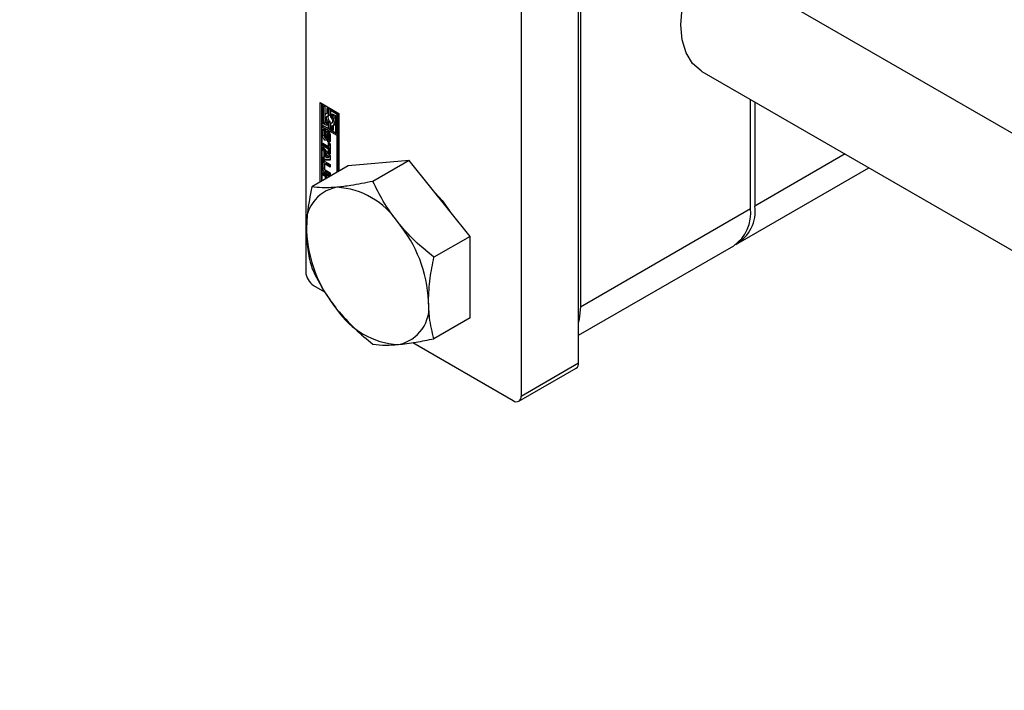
# Paper-space layout 'Sheet1' of a CAD drawing. Header units: millimetres. Extents: x -80341 to 21249, y 0 to 26255.
# Tile 82 of 154: x 13876 to 13973, y 9694 to 9760. Entities that reach past the tile are written whole.
import ezdxf

# ---------------------------------------------------------------- set-up
doc = ezdxf.new("R2010")
doc.units = ezdxf.units.MM
doc.linetypes.add('SLD-Sólida', pattern=[0])
doc.layers.add('DETALHAMENTO', color=8, linetype='SLD-Sólida')

psp = doc.layouts.new('Sheet1')

# ---------------------------------------------------------------- linework, layer by layer
at = {"color": 7, "linetype": 'SLD-Sólida', "lineweight": 25, "ltscale": 25}
for p, q in [((13903.955, 9790.219), (13903.955, 9734.857)), ((13930.825, 9725.877), (13930.825, 9781.238)), ((13925.168, 9777.972), (13925.168, 9722.611)), ((13931.002, 9775.502), (13931.002, 9731.409)), ((13942.973, 9754.592), (14996.788, 9146.237)), ((13947.76, 9741.083), (13947.76, 9751.828)), ((13905.369, 9751.515), (13907.226, 9750.443)), ((13905.369, 9743.683), (13905.369, 9751.515)), ((13905.511, 9751.433), (13905.511, 9743.764)), ((13905.686, 9751.293), (13905.544, 9751.211)), ((13905.544, 9751.211), (13905.544, 9749.333)), ((13905.72, 9751.11), (13905.544, 9751.211)), ((13905.861, 9751.192), (13905.686, 9751.293)), ((13905.861, 9751.192), (13905.72, 9751.11)), ((13905.72, 9749.434), (13905.72, 9751.11)), ((13905.861, 9750.312), (13905.861, 9751.192)), ((13906.176, 9751.01), (13906.035, 9750.928)), ((13906.035, 9750.928), (13906.035, 9750.449)), ((13906.21, 9750.827), (13906.035, 9750.928)), ((13906.351, 9750.909), (13906.176, 9751.01)), ((13906.351, 9750.909), (13906.21, 9750.827)), ((13906.21, 9750.22), (13906.21, 9750.827)), ((13906.351, 9750.301), (13906.351, 9750.909)), ((13906.526, 9750.808), (13906.385, 9750.726)), ((13907.192, 9750.423), (13906.526, 9750.808)), ((13948.184, 9751.583), (13948.184, 9741.328)), ((13905.861, 9749.515), (13905.861, 9749.866)), ((13906.035, 9750.465), (13905.96, 9750.422)), ((13906.351, 9750.301), (13906.21, 9750.22)), ((13907.051, 9750.342), (13906.385, 9750.726)), ((13906.385, 9750.726), (13906.385, 9750.119)), ((13906.56, 9750.422), (13906.875, 9750.24)), ((13906.56, 9750.146), (13906.56, 9750.422)), ((13906.702, 9750.227), (13906.56, 9750.146)), ((13906.702, 9750.227), (13906.702, 9750.341)), ((13906.875, 9750.24), (13906.875, 9748.564)), ((13907.192, 9750.423), (13907.051, 9750.342)), ((13907.051, 9748.463), (13907.051, 9750.342)), ((13907.192, 9748.545), (13907.192, 9750.423)), ((13907.226, 9750.443), (13907.226, 9744.754)), ((13905.544, 9749.333), (13906.21, 9748.948)), ((13905.544, 9749.13), (13905.686, 9749.212)), ((13907.051, 9748.261), (13905.544, 9749.13)), ((13905.544, 9749.13), (13905.544, 9743.784)), ((13905.76, 9748.813), (13905.619, 9748.731)), ((13907.192, 9748.342), (13905.686, 9749.212)), ((13905.861, 9749.515), (13905.72, 9749.434)), ((13906.035, 9749.252), (13905.72, 9749.434)), ((13905.76, 9748.308), (13905.76, 9748.813)), ((13905.859, 9748.857), (13905.859, 9748.649)), ((13906.035, 9749.415), (13905.861, 9749.515)), ((13906.035, 9749.529), (13906.035, 9749.252)), ((13906.351, 9749.637), (13906.21, 9749.556)), ((13906.21, 9748.948), (13906.21, 9749.556)), ((13906.351, 9749.03), (13906.21, 9748.948)), ((13906.351, 9749.03), (13906.351, 9749.637)), ((13906.526, 9749.536), (13906.385, 9749.455)), ((13906.385, 9749.455), (13906.385, 9748.847)), ((13906.385, 9748.847), (13906.56, 9748.746)), ((13906.569, 9749.531), (13906.526, 9749.536)), ((13906.56, 9748.746), (13906.56, 9749.225)), ((13906.702, 9748.828), (13906.56, 9748.746)), ((13906.635, 9749.253), (13906.776, 9749.334)), ((13906.702, 9748.828), (13906.702, 9749.291)), ((13905.619, 9748.226), (13905.619, 9748.731)), ((13905.76, 9748.308), (13905.619, 9748.226)), ((13905.809, 9748.585), (13905.809, 9748.153)), ((13905.859, 9748.667), (13905.832, 9748.651)), ((13905.859, 9748.664), (13905.842, 9748.654)), ((13905.859, 9748.653), (13905.855, 9748.651)), ((13905.859, 9748.649), (13905.855, 9748.651)), ((13905.879, 9748.031), (13906.021, 9748.112)), ((13906.022, 9748.113), (13905.88, 9748.031)), ((13906.038, 9748.132), (13905.896, 9748.051)), ((13905.906, 9748.093), (13905.916, 9748.56)), ((13906.047, 9748.175), (13905.906, 9748.093)), ((13906.057, 9748.642), (13905.916, 9748.56)), ((13906.021, 9748.112), (13906.022, 9748.113)), ((13906.047, 9748.175), (13906.057, 9748.642)), ((13906.07, 9748.723), (13906.057, 9748.642)), ((13906.089, 9748.425), (13906.079, 9747.954)), ((13906.254, 9748.572), (13906.113, 9748.49)), ((13906.257, 9748.573), (13906.116, 9748.492)), ((13906.134, 9747.665), (13906.135, 9747.875)), ((13906.278, 9748.569), (13906.138, 9748.488)), ((13906.16, 9747.874), (13906.302, 9747.956)), ((13906.299, 9748.538), (13906.163, 9748.459)), ((13906.312, 9747.967), (13906.171, 9747.885)), ((13906.32, 9748.497), (13906.178, 9748.415)), ((13906.321, 9747.992), (13906.18, 9747.91)), ((13906.324, 9748.455), (13906.183, 9748.374)), ((13906.183, 9747.941), (13906.183, 9748.374)), ((13906.324, 9748.023), (13906.183, 9747.941)), ((13906.276, 9747.941), (13906.276, 9747.747)), ((13906.324, 9748.023), (13906.324, 9748.455)), ((13906.376, 9748.296), (13906.376, 9747.791)), ((13906.875, 9748.564), (13907.051, 9748.463)), ((13907.192, 9748.545), (13907.051, 9748.463)), ((13907.192, 9748.342), (13907.051, 9748.261)), ((13907.051, 9744.653), (13907.051, 9748.261)), ((13907.192, 9744.735), (13907.192, 9748.342)), ((13905.643, 9747.516), (13906.196, 9747.197)), ((13905.643, 9747.241), (13905.643, 9747.516)), ((13905.784, 9747.322), (13905.643, 9747.241)), ((13906.196, 9746.921), (13905.643, 9747.241)), ((13905.643, 9747.128), (13906.374, 9746.256)), ((13905.643, 9746.833), (13905.643, 9747.128)), ((13905.784, 9746.915), (13905.643, 9746.833)), ((13905.784, 9747.322), (13905.784, 9747.435)), ((13906.337, 9747.003), (13905.784, 9747.322)), ((13905.784, 9746.915), (13905.784, 9746.959)), ((13905.907, 9746.768), (13905.784, 9746.915)), ((13906.276, 9747.747), (13906.134, 9747.665)), ((13906.196, 9747.572), (13906.374, 9747.469)), ((13906.196, 9747.197), (13906.196, 9747.572)), ((13906.337, 9747.279), (13906.196, 9747.197)), ((13906.337, 9747.003), (13906.196, 9746.921)), ((13906.196, 9746.547), (13906.196, 9746.921)), ((13906.337, 9747.279), (13906.337, 9747.49)), ((13906.337, 9746.628), (13906.337, 9747.003)), ((13906.374, 9747.469), (13906.374, 9746.443)), ((13905.765, 9746.686), (13905.643, 9746.833)), ((13905.643, 9746.125), (13905.765, 9746.13)), ((13905.643, 9745.83), (13905.643, 9746.125)), ((13905.784, 9745.912), (13905.643, 9745.83)), ((13905.907, 9746.768), (13905.765, 9746.686)), ((13905.765, 9746.13), (13905.765, 9746.686)), ((13905.907, 9746.212), (13905.765, 9746.13)), ((13905.784, 9745.912), (13905.784, 9746.141)), ((13906.374, 9745.934), (13905.784, 9745.912)), ((13905.907, 9746.212), (13905.907, 9746.768)), ((13906.066, 9746.58), (13905.925, 9746.498)), ((13905.925, 9746.498), (13905.925, 9746.135)), ((13906.215, 9746.149), (13905.925, 9746.498)), ((13905.925, 9746.135), (13906.215, 9746.149)), ((13906.356, 9746.23), (13906.066, 9746.58)), ((13906.337, 9746.628), (13906.196, 9746.547)), ((13906.374, 9746.443), (13906.196, 9746.547)), ((13906.356, 9746.23), (13906.215, 9746.149)), ((13906.374, 9746.607), (13906.337, 9746.628)), ((13906.374, 9746.256), (13906.374, 9745.857)), ((13957.067, 9746.456), (13948.184, 9741.328)), ((13908.127, 9745.275), (13904.563, 9743.217)), ((13905.761, 9745.677), (13905.62, 9745.595)), ((13905.62, 9745.01), (13905.62, 9745.595)), ((13905.761, 9745.092), (13905.62, 9745.01)), ((13906.374, 9745.857), (13905.643, 9745.83)), ((13905.761, 9745.092), (13905.761, 9745.677)), ((13905.8, 9745.393), (13905.8, 9745.005)), ((13905.963, 9745.522), (13905.821, 9745.44)), ((13905.846, 9745.726), (13906.374, 9745.421)), ((13906.014, 9745.517), (13905.872, 9745.435)), ((13906.374, 9745.146), (13905.872, 9745.435)), ((13906.374, 9745.309), (13906.014, 9745.517)), ((13906.374, 9745.421), (13906.374, 9745.146)), ((13914.137, 9745.812), (13908.127, 9745.275)), ((13914.137, 9745.812), (13910.573, 9743.754)), ((13920.148, 9738.335), (13914.137, 9745.812)), ((13946.527, 9737.665), (13959.41, 9745.102)), ((13905.643, 9744.64), (13906.335, 9744.24)), ((13905.643, 9744.366), (13905.643, 9744.64)), ((13905.784, 9744.448), (13905.643, 9744.366)), ((13905.892, 9744.222), (13905.643, 9744.366)), ((13905.784, 9744.448), (13905.784, 9744.558)), ((13906.034, 9744.304), (13905.784, 9744.448)), ((13905.988, 9744.7), (13905.846, 9744.618)), ((13906.374, 9744.314), (13905.846, 9744.618)), ((13905.872, 9744.879), (13906.374, 9744.59)), ((13906.034, 9744.304), (13905.892, 9744.222)), ((13905.892, 9743.984), (13905.892, 9744.222)), ((13906.374, 9744.477), (13905.988, 9744.7)), ((13906.034, 9744.066), (13906.034, 9744.304)), ((13906.212, 9744.201), (13906.071, 9744.119)), ((13906.098, 9744.103), (13906.071, 9744.119)), ((13906.071, 9744.119), (13906.071, 9744.088)), ((13906.239, 9744.185), (13906.212, 9744.201)), ((13906.374, 9744.59), (13906.374, 9744.314)), ((13931.002, 9731.409), (13947.76, 9741.083)), ((13920.148, 9738.335), (13916.583, 9736.277)), ((13920.148, 9730.321), (13920.148, 9738.335)), ((13930.825, 9728.601), (13946.103, 9737.42)), ((13904.733, 9733.51), (13905.812, 9732.887)), ((13920.148, 9730.321), (13916.583, 9728.263)), ((13914.487, 9727.879), (13924.39, 9722.162)), ((13925.168, 9722.611), (13930.825, 9725.877)), ((13924.94, 9722.107), (13930.597, 9725.373))]:
    psp.add_line(p, q, dxfattribs=at)
at = {"color": 7, "linetype": 'SLD-Sólida', "lineweight": 25, "ltscale": 25, "flags": 128}
for points in [[(13942.973, 9754.592), (13942.898, 9754.636), (13942.049, 9755.373), (13941.419, 9756.401), (13941.032, 9757.683), (13940.901, 9759.17), (13941.032, 9760.809), (13941.419, 9762.537), (13942.049, 9764.293), (13942.898, 9766.009), (13943.934, 9767.624), (13945.12, 9769.077), (13946.411, 9770.315), (13947.76, 9771.291)], [(13906.035, 9750.449), (13905.945, 9750.412), (13905.877, 9750.341), (13905.835, 9750.239), (13905.82, 9750.113), (13905.835, 9749.97), (13905.877, 9749.818), (13905.945, 9749.668), (13906.035, 9749.529)], [(13906.21, 9749.556), (13906.124, 9749.654), (13906.056, 9749.77), (13906.012, 9749.893), (13905.997, 9750.011), (13906.012, 9750.111), (13906.056, 9750.183), (13906.124, 9750.221), (13906.21, 9750.22)], [(13906.385, 9750.119), (13906.471, 9750.021), (13906.539, 9749.904), (13906.583, 9749.781), (13906.598, 9749.664), (13906.583, 9749.564), (13906.539, 9749.491), (13906.471, 9749.454), (13906.385, 9749.455)], [(13906.56, 9749.225), (13906.65, 9749.262), (13906.718, 9749.333), (13906.76, 9749.435), (13906.775, 9749.562), (13906.76, 9749.705), (13906.718, 9749.856), (13906.65, 9750.006), (13906.56, 9750.146)], [(13905.619, 9748.731), (13905.624, 9748.781), (13905.637, 9748.825), (13905.66, 9748.858), (13905.69, 9748.882), (13905.726, 9748.894), (13905.768, 9748.893), (13905.813, 9748.881), (13905.859, 9748.857)], [(13905.773, 9748.893), (13905.765, 9748.863), (13905.76, 9748.813)], [(13906.079, 9747.954), (13906.059, 9747.865), (13906.008, 9747.81), (13905.934, 9747.798), (13905.846, 9747.83), (13905.759, 9747.901), (13905.685, 9748.001), (13905.636, 9748.115), (13905.619, 9748.226)], [(13905.76, 9748.308), (13905.778, 9748.197), (13905.815, 9748.103)], [(13905.837, 9748.052), (13905.842, 9748.045), (13905.848, 9748.04), (13905.854, 9748.035), (13905.86, 9748.032), (13905.865, 9748.029), (13905.871, 9748.029), (13905.876, 9748.029), (13905.88, 9748.031)], [(13905.916, 9748.56), (13905.933, 9748.652), (13905.983, 9748.71), (13906.057, 9748.725), (13906.145, 9748.695), (13906.234, 9748.624), (13906.308, 9748.523), (13906.358, 9748.408), (13906.376, 9748.296)], [(13906.257, 9748.573), (13906.255, 9748.572), (13906.254, 9748.572)], [(13906.32, 9748.497), (13906.319, 9748.502), (13906.318, 9748.506)], [(13906.376, 9747.791), (13906.371, 9747.74), (13906.357, 9747.697), (13906.335, 9747.663), (13906.304, 9747.64), (13906.268, 9747.628), (13906.226, 9747.629), (13906.181, 9747.641), (13906.134, 9747.665)], [(13906.276, 9747.747), (13906.322, 9747.723), (13906.363, 9747.711)], [(13905.774, 9745.754), (13905.766, 9745.726), (13905.761, 9745.677)], [(13916.354, 9743.031), (13917.405, 9741.858), (13918.11, 9740.87)], [(13931.002, 9731.409), (13930.893, 9730.197), (13930.825, 9729.89)]]:
    psp.add_lwpolyline(points, dxfattribs=at)
at = {"color": 7, "linetype": 'SLD-Sólida', "lineweight": 25, "ltscale": 625}
for centre, radius, start, end in [((13906.681, 9750.063), 0.539, 162.47918, 232.20134), ((13905.793, 9749.546), 1.136, 17.62276, 36.85666), ((13906.647, 9749.55), 0.252, 300.83916, 334.98006), ((13905.959, 9748.586), 0.15, 166.77154, 180.43091), ((13906.022, 9748.155), 0.213, 180.60223, 195.82321), ((13905.874, 9748.606), 0.0626, 140.0764, 167.52498), ((13905.965, 9748.137), 0.153, 195.03494, 213.49082), ((13905.844, 9748.631), 0.0236, 94.9954, 138.51517), ((13905.842, 9748.627), 0.0274, 60.08732, 89.71993), ((13906.166, 9748.234), 0.367, 213.48348, 254.12525), ((13905.856, 9748.068), 0.0436, 303.49718, 336.98537), ((13905.782, 9748.099), 0.124, 337.05956, 357.09482), ((13905.998, 9748.149), 0.0436, 303.49718, 336.98537), ((13905.923, 9748.181), 0.124, 337.05956, 357.09482), ((13906.267, 9748.421), 0.178, 170.91274, 178.94532), ((13906.182, 9748.434), 0.093, 153.22709, 170.37182), ((13906.13, 9748.461), 0.0335, 114.5698, 153.90789), ((13906.124, 9748.469), 0.0237, 52.98428, 110.20266), ((13906.149, 9747.897), 0.0258, 236.84942, 278.18671), ((13906.102, 9748.432), 0.067, 24.24361, 57.38086), ((13906.147, 9747.897), 0.026, 281.16512, 333.60613), ((13906.006, 9748.38), 0.176, 11.43201, 26.7326), ((13906.11, 9747.922), 0.0708, 328.7073, 350.44772), ((13905.981, 9748.372), 0.202, 0.3674, 12.23693), ((13906.029, 9747.94), 0.154, 348.72599, 0.31483), ((13906.265, 9748.552), 0.0226, 58.74808, 110.84369), ((13906.288, 9747.979), 0.027, 300.62512, 333.08952), ((13906.252, 9748.004), 0.0708, 328.7073, 350.44772), ((13906.122, 9748.454), 0.202, 0.3674, 12.23693), ((13906.171, 9748.022), 0.154, 348.72599, 0.31483), ((13905.758, 9745.618), 0.14, 50.79671, 189.21404), ((13906.111, 9745.033), 0.492, 182.60548, 237.39452), ((13906.253, 9745.114), 0.492, 182.60548, 237.39452), ((13905.844, 9745.401), 0.0448, 50.79671, 189.21404), ((13905.957, 9745.012), 0.158, 182.60548, 237.39452), ((13905.984, 9745.475), 0.0516, 54.38183, 114.31395), ((13907.715, 9739.501), 3.738, 100.54678, 189.25188), ((13906.567, 9735.431), 7.758, 33.43491, 86.57046), ((13943.84, 9740.65), 3.944, 305.01333, 6.29885), ((13944.459, 9740.825), 3.759, 299.48459, 7.69645), ((13903.014, 9731.36), 13.047, 2.63929, 39.77207), ((13917.058, 9739.501), 13.047, 182.63929, 219.77207), ((13905.644, 9734.934), 1.69, 182.60548, 237.39452), ((13912.357, 9731.359), 3.738, 280.54678, 9.25188), ((13913.505, 9735.429), 7.758, 213.43491, 266.57046), ((13930.286, 9725.817), 0.542, 305.01333, 6.29885), ((13924.694, 9722.534), 0.48, 230.79671, 9.21404)]:
    psp.add_arc(centre, radius, start, end, dxfattribs=at)
at = {"color": 7, "linetype": 'SLD-Sólida', "lineweight": 25, "ltscale": 25}
for points, knots in [([(13904.563, 9743.217), (13904.389, 9742.351), (13904.091, 9740.863), (13904.045, 9739.479), (13904.026, 9738.9)], [0, 0, 0, 0, 0.581944, 1, 1, 1, 1]), ([(13907.031, 9743.176), (13906.517, 9743.145), (13905.558, 9743.088), (13904.878, 9743.176), (13904.563, 9743.217)], [0, 0, 0, 0, 0.53526, 1, 1, 1, 1]), ([(13910.573, 9743.754), (13909.825, 9743.603), (13908.54, 9743.343), (13907.476, 9743.225), (13907.031, 9743.176)], [0, 0, 0, 0, 0.581944, 1, 1, 1, 1]), ([(13913.041, 9739.706), (13912.528, 9740.402), (13911.569, 9741.703), (13910.889, 9743.104), (13910.573, 9743.754)], [0, 0, 0, 0, 0.53526, 1, 1, 1, 1]), ([(13916.583, 9736.277), (13915.836, 9736.892), (13914.551, 9737.948), (13913.486, 9739.188), (13913.041, 9739.706)], [0, 0, 0, 0, 0.581944, 1, 1, 1, 1]), ([(13904.026, 9738.9), (13904.057, 9738.191), (13904.116, 9736.868), (13904.421, 9735.731), (13904.563, 9735.203)], [0, 0, 0, 0, 0.53526, 1, 1, 1, 1]), ([(13916.046, 9731.96), (13916.078, 9732.705), (13916.137, 9734.097), (13916.442, 9735.586), (13916.583, 9736.277)], [0, 0, 0, 0, 0.53526, 1, 1, 1, 1]), ([(13904.563, 9735.203), (13904.964, 9734.388), (13905.653, 9732.988), (13906.625, 9731.695), (13907.031, 9731.154)], [0, 0, 0, 0, 0.581944, 1, 1, 1, 1]), ([(13916.583, 9728.263), (13916.41, 9728.929), (13916.112, 9730.073), (13916.066, 9731.404), (13916.046, 9731.96)], [0, 0, 0, 0, 0.581944, 1, 1, 1, 1]), ([(13907.031, 9731.154), (13907.608, 9730.494), (13908.685, 9729.262), (13909.974, 9728.213), (13910.573, 9727.726)], [0, 0, 0, 0, 0.53526, 1, 1, 1, 1]), ([(13910.573, 9727.726), (13910.974, 9727.677), (13911.663, 9727.593), (13912.635, 9727.658), (13913.041, 9727.684)], [0, 0, 0, 0, 0.581944, 1, 1, 1, 1]), ([(13913.041, 9727.684), (13913.618, 9727.751), (13914.695, 9727.877), (13915.984, 9728.14), (13916.583, 9728.263)], [0, 0, 0, 0, 0.53526, 1, 1, 1, 1])]:
    psp.add_open_spline(points, degree=3, knots=knots, dxfattribs=at)
at = {"layer": 'DETALHAMENTO', "ltscale": 25}
psp.add_line((12239.072, 10749.779), (16879.46, 8070.94), dxfattribs=at)

doc.saveas('drawing.dxf')
